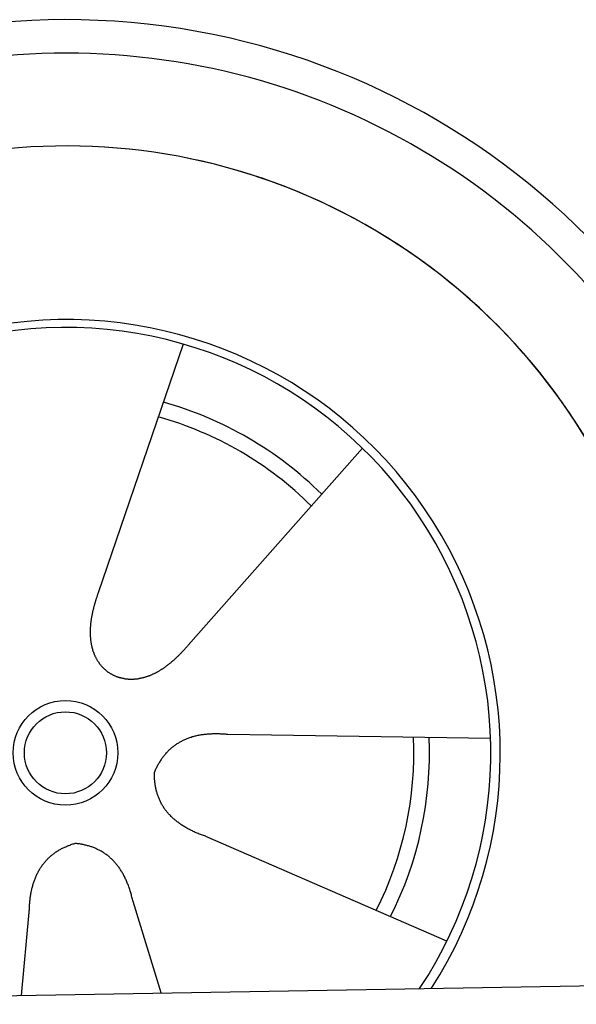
# Model space of a CAD drawing. Extents: x 1073 to 6773, y 5891 to 11716.
# Tile 40 of 45: x 4734 to 5055, y 10379 to 10946. Entities that reach past the tile are written whole.
import ezdxf

# ---------------------------------------------------------------- set-up
doc = ezdxf.new("R2010")
doc.units = 0
doc.layers.get('0').update_dxf_attribs({"linetype": 'CONTINUOUS'})
doc.layers.add('CAR', color=10, linetype='CONTINUOUS')

msp = doc.modelspace()

# ---------------------------------------------------------------- linework, layer by layer
msp.add_line((4651.05, 10383.01), (6015.84, 10406.83))
at = {"layer": 'CAR'}
for p, q in [((4828.47, 10759.61), (4779.49, 10616.34)), ((4931.64, 10699.64), (4831.38, 10586.17)), ((5005.5, 10532.43), (4854.1, 10534.74)), ((4980.34, 10415.77), (4841.45, 10476.06)), ((4815.78, 10385.89), (4799.55, 10438.56)), ((4735.25, 10384.48), (4739.84, 10432.46))]:
    msp.add_line(p, q, dxfattribs=at)
for points in [[(4779.49, 10616.3, 0), (4779.38, 10616, 0), (4779.27, 10615.7, 0), (4779.16, 10615.4, 0), (4779.06, 10615.1, 0), (4778.95, 10614.7, 0), (4778.84, 10614.4, 0), (4778.74, 10614.1, 0), (4778.63, 10613.8, 0), (4778.53, 10613.4, 0), (4778.42, 10613.1, 0), (4778.32, 10612.8, 0), (4778.22, 10612.5, 0), (4778.12, 10612.2, 0), (4778.02, 10611.8, 0), (4777.92, 10611.5, 0), (4777.82, 10611.2, 0), (4777.72, 10610.8, 0), (4777.62, 10610.5, 0), (4777.53, 10610.2, 0), (4777.43, 10609.9, 0), (4777.34, 10609.5, 0), (4777.25, 10609.2, 0), (4777.16, 10608.9, 0), (4777.07, 10608.5, 0), (4776.98, 10608.2, 0), (4776.89, 10607.9, 0), (4776.8, 10607.5, 0), (4776.72, 10607.2, 0), (4776.64, 10606.9, 0), (4776.55, 10606.5, 0), (4776.47, 10606.2, 0), (4776.4, 10605.9, 0), (4776.32, 10605.5, 0), (4776.24, 10605.2, 0), (4776.17, 10604.9, 0), (4776.1, 10604.5, 0), (4776.03, 10604.2, 0), (4775.96, 10603.9, 0), (4775.89, 10603.5, 0), (4775.83, 10603.2, 0), (4775.76, 10602.9, 0), (4775.7, 10602.5, 0), (4775.64, 10602.2, 0), (4775.59, 10601.9, 0), (4775.53, 10601.5, 0), (4775.48, 10601.2, 0), (4775.43, 10600.9, 0), (4775.38, 10600.5, 0), (4775.33, 10600.2, 0), (4775.28, 10599.9, 0), (4775.24, 10599.5, 0), (4775.2, 10599.2, 0), (4775.16, 10598.9, 0), (4775.12, 10598.5, 0), (4775.09, 10598.2, 0), (4775.06, 10597.9, 0), (4775.03, 10597.5, 0), (4775, 10597.2, 0), (4774.98, 10596.9, 0), (4774.95, 10596.5, 0), (4774.93, 10596.2, 0), (4774.92, 10595.9, 0), (4774.9, 10595.5, 0), (4774.89, 10595.2, 0), (4774.88, 10594.9, 0), (4774.87, 10594.5, 0), (4774.86, 10594.2, 0), (4774.86, 10593.9, 0), (4774.86, 10593.5, 0), (4774.86, 10593.2, 0), (4774.87, 10592.9, 0), (4774.87, 10592.6, 0), (4774.88, 10592.2, 0), (4774.9, 10591.9, 0), (4774.91, 10591.6, 0), (4774.93, 10591.3, 0), (4774.95, 10590.9, 0), (4774.98, 10590.6, 0), (4775, 10590.3, 0), (4775.03, 10590, 0), (4775.06, 10589.6, 0), (4775.1, 10589.3, 0), (4775.14, 10589, 0), (4775.18, 10588.7, 0), (4775.22, 10588.4, 0), (4775.27, 10588, 0), (4775.32, 10587.7, 0), (4775.37, 10587.4, 0), (4775.43, 10587.1, 0), (4775.48, 10586.8, 0), (4775.54, 10586.5, 0), (4775.61, 10586.2, 0), (4775.68, 10585.9, 0), (4775.75, 10585.5, 0), (4775.82, 10585.2, 0), (4775.89, 10584.9, 0), (4775.97, 10584.6, 0), (4776.06, 10584.3, 0), (4776.14, 10584, 0), (4776.23, 10583.7, 0), (4776.32, 10583.4, 0), (4776.41, 10583.1, 0), (4776.51, 10582.8, 0), (4776.61, 10582.5, 0), (4776.72, 10582.2, 0), (4776.82, 10581.9, 0), (4776.93, 10581.7, 0), (4777.05, 10581.4, 0), (4777.16, 10581.1, 0), (4777.28, 10580.8, 0), (4777.4, 10580.5, 0), (4777.53, 10580.2, 0), (4777.66, 10579.9, 0), (4777.79, 10579.7, 0), (4777.92, 10579.4, 0), (4778.06, 10579.1, 0), (4778.2, 10578.8, 0), (4778.35, 10578.6, 0), (4778.5, 10578.3, 0), (4778.65, 10578, 0), (4778.8, 10577.8, 0), (4778.96, 10577.5, 0), (4779.12, 10577.2, 0), (4779.28, 10577, 0), (4779.45, 10576.7, 0), (4779.62, 10576.5, 0), (4779.79, 10576.2, 0), (4779.97, 10576, 0), (4780.15, 10575.7, 0), (4780.33, 10575.5, 0), (4780.52, 10575.2, 0), (4780.71, 10575, 0), (4780.9, 10574.8, 0), (4781.09, 10574.5, 0), (4781.29, 10574.3, 0), (4781.49, 10574.1, 0), (4781.7, 10573.8, 0), (4781.91, 10573.6, 0), (4782.12, 10573.4, 0), (4782.33, 10573.2, 0), (4782.55, 10572.9, 0), (4782.77, 10572.7, 0), (4783, 10572.5, 0), (4783.22, 10572.3, 0), (4783.45, 10572.1, 0), (4783.69, 10571.9, 0), (4783.92, 10571.7, 0), (4784.16, 10571.5, 0), (4784.41, 10571.3, 0), (4784.65, 10571.1, 0), (4784.9, 10570.9, 0), (4785.15, 10570.7, 0), (4785.41, 10570.6, 0), (4785.67, 10570.4, 0), (4785.93, 10570.2, 0), (4786.19, 10570, 0), (4786.46, 10569.9, 0), (4786.73, 10569.7, 0), (4787, 10569.5, 0)], [(4831.38, 10586.2, 0), (4831.16, 10585.9, 0), (4830.93, 10585.7, 0), (4830.71, 10585.4, 0), (4830.48, 10585.2, 0), (4830.26, 10584.9, 0), (4830.03, 10584.7, 0), (4829.8, 10584.4, 0), (4829.58, 10584.2, 0), (4829.35, 10583.9, 0), (4829.12, 10583.7, 0), (4828.89, 10583.4, 0), (4828.65, 10583.2, 0), (4828.42, 10582.9, 0), (4828.19, 10582.7, 0), (4827.95, 10582.4, 0), (4827.72, 10582.2, 0), (4827.48, 10581.9, 0), (4827.24, 10581.7, 0), (4827.01, 10581.4, 0), (4826.77, 10581.2, 0), (4826.53, 10580.9, 0), (4826.29, 10580.7, 0), (4826.04, 10580.4, 0), (4825.8, 10580.2, 0), (4825.56, 10580, 0), (4825.31, 10579.7, 0), (4825.07, 10579.5, 0), (4824.82, 10579.3, 0), (4824.57, 10579, 0), (4824.32, 10578.8, 0), (4824.07, 10578.5, 0), (4823.82, 10578.3, 0), (4823.57, 10578.1, 0), (4823.32, 10577.8, 0), (4823.07, 10577.6, 0), (4822.81, 10577.4, 0), (4822.55, 10577.2, 0), (4822.3, 10576.9, 0), (4822.04, 10576.7, 0), (4821.78, 10576.5, 0), (4821.52, 10576.3, 0), (4821.26, 10576.1, 0), (4821, 10575.8, 0), (4820.74, 10575.6, 0), (4820.47, 10575.4, 0), (4820.21, 10575.2, 0), (4819.94, 10575, 0), (4819.68, 10574.8, 0), (4819.41, 10574.6, 0), (4819.14, 10574.4, 0), (4818.87, 10574.2, 0), (4818.6, 10574, 0), (4818.33, 10573.8, 0), (4818.06, 10573.6, 0), (4817.78, 10573.4, 0), (4817.51, 10573.2, 0), (4817.23, 10573, 0), (4816.96, 10572.8, 0), (4816.68, 10572.6, 0), (4816.4, 10572.4, 0), (4816.12, 10572.2, 0), (4815.84, 10572.1, 0), (4815.56, 10571.9, 0), (4815.28, 10571.7, 0), (4815, 10571.5, 0), (4814.72, 10571.4, 0), (4814.43, 10571.2, 0), (4814.15, 10571, 0), (4813.86, 10570.9, 0), (4813.57, 10570.7, 0), (4813.29, 10570.6, 0), (4813, 10570.4, 0), (4812.71, 10570.2, 0), (4812.42, 10570.1, 0), (4812.13, 10569.9, 0), (4811.84, 10569.8, 0), (4811.54, 10569.7, 0), (4811.25, 10569.5, 0), (4810.96, 10569.4, 0), (4810.66, 10569.2, 0), (4810.37, 10569.1, 0), (4810.07, 10569, 0), (4809.78, 10568.9, 0), (4809.48, 10568.7, 0), (4809.18, 10568.6, 0), (4808.88, 10568.5, 0), (4808.58, 10568.4, 0), (4808.28, 10568.3, 0), (4807.98, 10568.2, 0), (4807.68, 10568.1, 0), (4807.38, 10568, 0), (4807.08, 10567.9, 0), (4806.78, 10567.8, 0), (4806.48, 10567.7, 0), (4806.17, 10567.6, 0), (4805.87, 10567.5, 0), (4805.57, 10567.4, 0), (4805.26, 10567.3, 0), (4804.96, 10567.3, 0), (4804.65, 10567.2, 0), (4804.35, 10567.1, 0), (4804.04, 10567.1, 0), (4803.73, 10567, 0), (4803.43, 10566.9, 0), (4803.12, 10566.9, 0), (4802.82, 10566.8, 0), (4802.51, 10566.8, 0), (4802.2, 10566.7, 0), (4801.9, 10566.7, 0), (4801.59, 10566.7, 0), (4801.28, 10566.6, 0), (4800.97, 10566.6, 0), (4800.67, 10566.6, 0), (4800.36, 10566.6, 0), (4800.05, 10566.5, 0), (4799.74, 10566.5, 0), (4799.44, 10566.5, 0), (4799.13, 10566.5, 0), (4798.82, 10566.5, 0), (4798.52, 10566.5, 0), (4798.21, 10566.5, 0), (4797.9, 10566.5, 0), (4797.6, 10566.5, 0), (4797.29, 10566.5, 0), (4796.98, 10566.5, 0), (4796.68, 10566.6, 0), (4796.37, 10566.6, 0), (4796.07, 10566.6, 0), (4795.76, 10566.6, 0), (4795.46, 10566.7, 0), (4795.16, 10566.7, 0), (4794.85, 10566.8, 0), (4794.55, 10566.8, 0), (4794.25, 10566.9, 0), (4793.95, 10566.9, 0), (4793.65, 10567, 0), (4793.35, 10567.1, 0), (4793.05, 10567.1, 0), (4792.75, 10567.2, 0), (4792.45, 10567.3, 0), (4792.16, 10567.4, 0), (4791.86, 10567.4, 0), (4791.57, 10567.5, 0), (4791.27, 10567.6, 0), (4790.98, 10567.7, 0), (4790.69, 10567.8, 0), (4790.4, 10567.9, 0), (4790.11, 10568, 0), (4789.82, 10568.2, 0), (4789.53, 10568.3, 0), (4789.24, 10568.4, 0), (4788.96, 10568.5, 0), (4788.68, 10568.7, 0), (4788.39, 10568.8, 0), (4788.11, 10568.9, 0), (4787.83, 10569.1, 0), (4787.55, 10569.2, 0), (4787.28, 10569.4, 0), (4787, 10569.5, 0)], [(4854.1, 10534.7, 0), (4853.43, 10534.8, 0), (4852.77, 10534.9, 0), (4852.11, 10534.9, 0), (4851.46, 10535, 0), (4850.81, 10535, 0), (4850.17, 10535, 0), (4849.53, 10535.1, 0), (4848.89, 10535.1, 0), (4848.26, 10535.1, 0), (4847.64, 10535.1, 0), (4847.02, 10535.1, 0), (4846.4, 10535.1, 0), (4845.79, 10535.1, 0), (4845.19, 10535.1, 0), (4844.59, 10535, 0), (4843.99, 10535, 0), (4843.4, 10535, 0), (4842.81, 10534.9, 0), (4842.23, 10534.9, 0), (4841.65, 10534.8, 0), (4841.08, 10534.8, 0), (4840.52, 10534.7, 0), (4839.95, 10534.6, 0), (4839.39, 10534.6, 0), (4838.84, 10534.5, 0), (4838.29, 10534.4, 0), (4837.75, 10534.3, 0), (4837.21, 10534.2, 0), (4836.68, 10534.1, 0), (4836.15, 10534, 0), (4835.62, 10533.8, 0), (4835.1, 10533.7, 0), (4834.59, 10533.6, 0), (4834.08, 10533.4, 0), (4833.57, 10533.3, 0), (4833.07, 10533.1, 0), (4832.57, 10533, 0), (4832.08, 10532.8, 0), (4831.59, 10532.6, 0), (4831.11, 10532.5, 0), (4830.63, 10532.3, 0), (4830.16, 10532.1, 0), (4829.69, 10531.9, 0), (4829.23, 10531.7, 0), (4828.77, 10531.5, 0), (4828.32, 10531.3, 0), (4827.87, 10531, 0), (4827.43, 10530.8, 0), (4826.99, 10530.6, 0), (4826.55, 10530.3, 0), (4826.12, 10530.1, 0), (4825.7, 10529.8, 0), (4825.28, 10529.6, 0), (4824.86, 10529.3, 0), (4824.45, 10529, 0), (4824.05, 10528.8, 0), (4823.64, 10528.5, 0), (4823.25, 10528.2, 0), (4822.86, 10527.9, 0), (4822.47, 10527.6, 0), (4822.09, 10527.3, 0), (4821.71, 10527, 0), (4821.34, 10526.7, 0), (4820.97, 10526.3, 0), (4820.61, 10526, 0), (4820.25, 10525.7, 0), (4819.89, 10525.3, 0), (4819.54, 10525, 0), (4819.2, 10524.6, 0), (4818.86, 10524.2, 0), (4818.53, 10523.9, 0), (4818.2, 10523.5, 0), (4817.87, 10523.1, 0), (4817.55, 10522.7, 0), (4817.23, 10522.3, 0), (4816.92, 10521.9, 0), (4816.62, 10521.5, 0), (4816.32, 10521.1, 0), (4816.02, 10520.7, 0), (4815.73, 10520.3, 0), (4815.44, 10519.8, 0), (4815.16, 10519.4, 0), (4814.88, 10518.9, 0), (4814.61, 10518.5, 0), (4814.34, 10518, 0), (4814.08, 10517.6, 0), (4813.82, 10517.1, 0), (4813.56, 10516.6, 0), (4813.31, 10516.1, 0), (4813.07, 10515.7, 0), (4812.83, 10515.2, 0), (4812.59, 10514.7, 0), (4812.36, 10514.2, 0), (4812.14, 10513.7, 0), (4811.92, 10513.1, 0)], [(4841.45, 10476.1, 0), (4840.81, 10476.3, 0), (4840.18, 10476.5, 0), (4839.56, 10476.7, 0), (4838.95, 10477, 0), (4838.34, 10477.2, 0), (4837.74, 10477.4, 0), (4837.15, 10477.7, 0), (4836.56, 10477.9, 0), (4835.99, 10478.1, 0), (4835.41, 10478.4, 0), (4834.85, 10478.7, 0), (4834.29, 10478.9, 0), (4833.74, 10479.2, 0), (4833.19, 10479.4, 0), (4832.65, 10479.7, 0), (4832.12, 10480, 0), (4831.6, 10480.3, 0), (4831.08, 10480.5, 0), (4830.57, 10480.8, 0), (4830.07, 10481.1, 0), (4829.57, 10481.4, 0), (4829.08, 10481.7, 0), (4828.6, 10482, 0), (4828.12, 10482.3, 0), (4827.65, 10482.6, 0), (4827.19, 10482.9, 0), (4826.74, 10483.2, 0), (4826.29, 10483.5, 0), (4825.85, 10483.9, 0), (4825.41, 10484.2, 0), (4824.98, 10484.5, 0), (4824.56, 10484.8, 0), (4824.15, 10485.2, 0), (4823.74, 10485.5, 0), (4823.34, 10485.9, 0), (4822.95, 10486.2, 0), (4822.56, 10486.5, 0), (4822.18, 10486.9, 0), (4821.81, 10487.3, 0), (4821.44, 10487.6, 0), (4821.08, 10488, 0), (4820.73, 10488.4, 0), (4820.39, 10488.7, 0), (4820.05, 10489.1, 0), (4819.72, 10489.5, 0), (4819.39, 10489.9, 0), (4819.08, 10490.2, 0), (4818.76, 10490.6, 0), (4818.46, 10491, 0), (4818.16, 10491.4, 0), (4817.87, 10491.8, 0), (4817.59, 10492.2, 0), (4817.31, 10492.6, 0), (4817.04, 10493.1, 0), (4816.78, 10493.5, 0), (4816.53, 10493.9, 0), (4816.28, 10494.3, 0), (4816.03, 10494.7, 0), (4815.8, 10495.2, 0), (4815.57, 10495.6, 0), (4815.35, 10496, 0), (4815.14, 10496.5, 0), (4814.93, 10496.9, 0), (4814.73, 10497.4, 0), (4814.53, 10497.8, 0), (4814.35, 10498.3, 0), (4814.17, 10498.8, 0), (4813.99, 10499.2, 0), (4813.83, 10499.7, 0), (4813.67, 10500.2, 0), (4813.51, 10500.6, 0), (4813.37, 10501.1, 0), (4813.23, 10501.6, 0), (4813.1, 10502.1, 0), (4812.97, 10502.6, 0), (4812.86, 10503.1, 0), (4812.74, 10503.6, 0), (4812.64, 10504.1, 0), (4812.54, 10504.6, 0), (4812.45, 10505.1, 0), (4812.37, 10505.6, 0), (4812.29, 10506.1, 0), (4812.22, 10506.6, 0), (4812.16, 10507.1, 0), (4812.1, 10507.7, 0), (4812.05, 10508.2, 0), (4812.01, 10508.7, 0), (4811.97, 10509.3, 0), (4811.95, 10509.8, 0), (4811.92, 10510.4, 0), (4811.91, 10510.9, 0), (4811.9, 10511.5, 0), (4811.9, 10512, 0), (4811.91, 10512.6, 0), (4811.92, 10513.1, 0)], [(4739.84, 10432.5, 0), (4739.85, 10433.1, 0), (4739.86, 10433.8, 0), (4739.89, 10434.5, 0), (4739.91, 10435.1, 0), (4739.95, 10435.8, 0), (4739.98, 10436.4, 0), (4740.03, 10437, 0), (4740.08, 10437.7, 0), (4740.13, 10438.3, 0), (4740.19, 10438.9, 0), (4740.26, 10439.5, 0), (4740.33, 10440.2, 0), (4740.41, 10440.8, 0), (4740.5, 10441.4, 0), (4740.58, 10442, 0), (4740.68, 10442.5, 0), (4740.78, 10443.1, 0), (4740.89, 10443.7, 0), (4741, 10444.3, 0), (4741.12, 10444.8, 0), (4741.24, 10445.4, 0), (4741.37, 10446, 0), (4741.5, 10446.5, 0), (4741.64, 10447.1, 0), (4741.79, 10447.6, 0), (4741.94, 10448.1, 0), (4742.09, 10448.7, 0), (4742.26, 10449.2, 0), (4742.43, 10449.7, 0), (4742.6, 10450.2, 0), (4742.78, 10450.7, 0), (4742.96, 10451.2, 0), (4743.15, 10451.7, 0), (4743.35, 10452.2, 0), (4743.55, 10452.7, 0), (4743.76, 10453.2, 0), (4743.97, 10453.7, 0), (4744.19, 10454.1, 0), (4744.42, 10454.6, 0), (4744.65, 10455.1, 0), (4744.88, 10455.5, 0), (4745.12, 10456, 0), (4745.37, 10456.4, 0), (4745.62, 10456.8, 0), (4745.88, 10457.3, 0), (4746.14, 10457.7, 0), (4746.41, 10458.1, 0), (4746.69, 10458.5, 0), (4746.97, 10458.9, 0), (4747.26, 10459.4, 0), (4747.55, 10459.8, 0), (4747.84, 10460.1, 0), (4748.15, 10460.5, 0), (4748.46, 10460.9, 0), (4748.77, 10461.3, 0), (4749.09, 10461.7, 0), (4749.42, 10462, 0), (4749.75, 10462.4, 0), (4750.09, 10462.8, 0), (4750.43, 10463.1, 0), (4750.78, 10463.5, 0), (4751.13, 10463.8, 0), (4751.49, 10464.1, 0), (4751.85, 10464.5, 0), (4752.23, 10464.8, 0), (4752.6, 10465.1, 0), (4752.98, 10465.4, 0), (4753.37, 10465.7, 0), (4753.76, 10466, 0), (4754.16, 10466.3, 0), (4754.57, 10466.6, 0), (4754.98, 10466.9, 0), (4755.39, 10467.2, 0), (4755.82, 10467.5, 0), (4756.24, 10467.7, 0), (4756.68, 10468, 0), (4757.11, 10468.3, 0), (4757.56, 10468.5, 0), (4758.01, 10468.8, 0), (4758.46, 10469, 0), (4758.92, 10469.2, 0), (4759.39, 10469.5, 0), (4759.86, 10469.7, 0), (4760.34, 10469.9, 0), (4760.82, 10470.1, 0), (4761.31, 10470.3, 0), (4761.81, 10470.6, 0), (4762.31, 10470.8, 0), (4762.81, 10470.9, 0), (4763.32, 10471.1, 0), (4763.84, 10471.3, 0), (4764.36, 10471.5, 0), (4764.89, 10471.7, 0), (4765.43, 10471.8, 0), (4765.97, 10472, 0)], [(4799.55, 10438.6, 0), (4799.4, 10439.2, 0), (4799.25, 10439.9, 0), (4799.1, 10440.5, 0), (4798.94, 10441.1, 0), (4798.78, 10441.8, 0), (4798.61, 10442.4, 0), (4798.44, 10443, 0), (4798.26, 10443.6, 0), (4798.08, 10444.2, 0), (4797.89, 10444.8, 0), (4797.7, 10445.4, 0), (4797.51, 10446, 0), (4797.31, 10446.6, 0), (4797.11, 10447.1, 0), (4796.9, 10447.7, 0), (4796.69, 10448.3, 0), (4796.47, 10448.8, 0), (4796.25, 10449.4, 0), (4796.02, 10449.9, 0), (4795.79, 10450.4, 0), (4795.56, 10451, 0), (4795.32, 10451.5, 0), (4795.08, 10452, 0), (4794.83, 10452.5, 0), (4794.58, 10453, 0), (4794.32, 10453.5, 0), (4794.06, 10454, 0), (4793.8, 10454.5, 0), (4793.53, 10454.9, 0), (4793.25, 10455.4, 0), (4792.98, 10455.9, 0), (4792.69, 10456.3, 0), (4792.41, 10456.8, 0), (4792.11, 10457.2, 0), (4791.82, 10457.6, 0), (4791.52, 10458.1, 0), (4791.21, 10458.5, 0), (4790.9, 10458.9, 0), (4790.59, 10459.3, 0), (4790.27, 10459.7, 0), (4789.95, 10460.1, 0), (4789.62, 10460.5, 0), (4789.29, 10460.9, 0), (4788.95, 10461.3, 0), (4788.61, 10461.6, 0), (4788.27, 10462, 0), (4787.92, 10462.4, 0), (4787.57, 10462.7, 0), (4787.21, 10463.1, 0), (4786.85, 10463.4, 0), (4786.48, 10463.7, 0), (4786.11, 10464.1, 0), (4785.73, 10464.4, 0), (4785.35, 10464.7, 0), (4784.97, 10465, 0), (4784.58, 10465.3, 0), (4784.19, 10465.6, 0), (4783.79, 10465.9, 0), (4783.39, 10466.2, 0), (4782.98, 10466.4, 0), (4782.57, 10466.7, 0), (4782.15, 10467, 0), (4781.73, 10467.2, 0), (4781.31, 10467.5, 0), (4780.88, 10467.7, 0), (4780.45, 10467.9, 0), (4780.01, 10468.2, 0), (4779.57, 10468.4, 0), (4779.12, 10468.6, 0), (4778.67, 10468.8, 0), (4778.22, 10469, 0), (4777.76, 10469.2, 0), (4777.29, 10469.4, 0), (4776.82, 10469.6, 0), (4776.35, 10469.8, 0), (4775.87, 10470, 0), (4775.39, 10470.1, 0), (4774.91, 10470.3, 0), (4774.42, 10470.4, 0), (4773.92, 10470.6, 0), (4773.42, 10470.7, 0), (4772.92, 10470.9, 0), (4772.41, 10471, 0), (4771.9, 10471.1, 0), (4771.38, 10471.2, 0), (4770.86, 10471.3, 0), (4770.33, 10471.4, 0), (4769.8, 10471.5, 0), (4769.27, 10471.6, 0), (4768.73, 10471.7, 0), (4768.18, 10471.8, 0), (4767.64, 10471.8, 0), (4767.08, 10471.9, 0), (4766.53, 10472, 0), (4765.97, 10472, 0)]]:
    msp.add_polyline3d(points, dxfattribs=at)
for radius in [30.15, 23.62]:
    msp.add_circle((4760.64, 10524.19), radius, dxfattribs=at)
for centre, radius, start, end in [((4761.06, 10523.68), 422.7, 4.6504, 165.2126), ((4761.06, 10523.68), 403.41, 0.0315, 193.9312), ((4761.06, 10523.68), 350, 337.6496, 204.3505), ((4761.06, 10523.68), 350, 337.6876, 204.3505), ((4761.06, 10523.68), 250, 327.2965, 162.2292), ((4760.64, 10524.19), 245, 326.365, 161.9804), ((4760.64, 10524.19), 209.64, 45.262, 74.3995), ((4760.64, 10524.19), 200.65, 45.1152, 74.5463), ((4760.64, 10524.19), 200.65, 333.1152, 2.5463), ((4760.64, 10524.19), 209.64, 333.262, 2.3995)]:
    msp.add_arc(centre, radius, start, end, dxfattribs=at)

doc.saveas('drawing.dxf')
